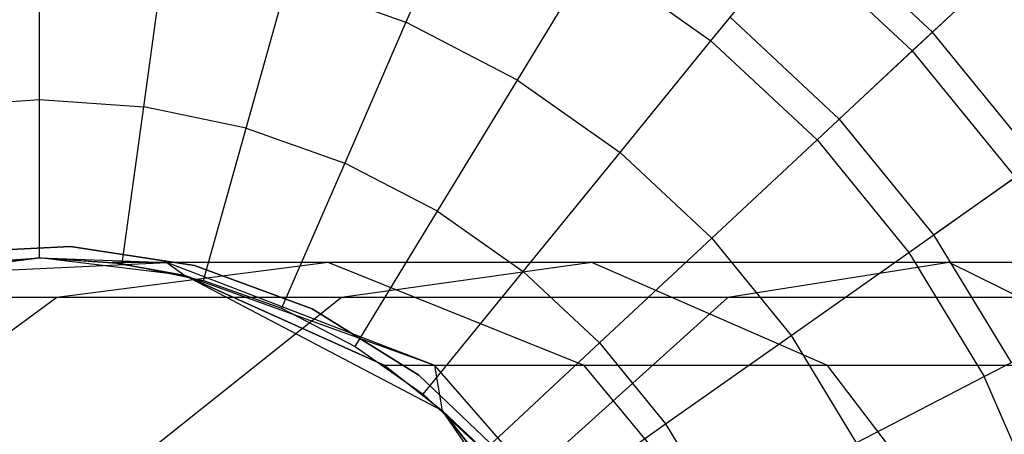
# Model space of a CAD drawing. Extents: x -28.1 to 0, y 0 to 28.1.
# Tile 25 of 215: x -27.663 to -27.345, y 14.214 to 14.348. Entities that reach past the tile are written whole.
import ezdxf

# ---------------------------------------------------------------- set-up
doc = ezdxf.new("R2010")
doc.units = 0
doc.header["$MEASUREMENT"] = 0
doc.layers.get('0').update_dxf_attribs({"color": 13, "linetype": 'CONTINUOUS'})

# ---------------------------------------------------------------- blocks, each defined once
blk = doc.blocks.new('ORTO_VIII_Z_ZAROWKA_OKAPO0')
at = {"color": 0}
for p, q in [((0.89032, 14.65172, 12.23809), (0.87174, 14.60894, 12.25984)), ((0.89032, 14.65172, 12.23809), (0.87174, 14.60894, 12.25984)), ((1.04217, 14.60575, 10.02262), (1.00271, 14.6426, 10.02262)), ((1.04217, 14.60575, 10.02262), (1.00271, 14.6426, 10.02262)), ((0.75308, 14.58388, 12.27316), (0.75308, 14.6336, 12.25984)), ((0.75308, 14.58388, 12.27316), (0.75308, 14.6336, 12.25984)), ((0.97048, 14.60298, 12.23809), (0.99709, 14.63568, 12.20857)), ((0.97048, 14.60298, 12.23809), (0.99709, 14.63568, 12.20857)), ((1.03566, 14.59966, 12.20857), (0.99709, 14.63568, 12.20857)), ((1.03566, 14.59966, 12.20857), (0.99709, 14.63568, 12.20857)), ((0.78687, 14.58157, 12.27316), (0.79363, 14.63082, 12.25984)), ((0.78687, 14.58157, 12.27316), (0.79363, 14.63082, 12.25984)), ((0.90783, 14.59024, 12.25984), (0.93207, 14.63009, 12.23809)), ((0.90783, 14.59024, 12.25984), (0.93207, 14.63009, 12.23809)), ((0.93207, 14.63009, 12.23809), (0.97048, 14.60298, 12.23809)), ((0.93207, 14.63009, 12.23809), (0.97048, 14.60298, 12.23809)), ((1.04217, 14.60575, 10.02262), (1.06724, 14.62916, 10.09418)), ((1.04217, 14.60575, 10.02262), (1.06724, 14.62916, 10.09418)), ((1.03566, 14.59966, 12.20857), (1.06226, 14.62451, 12.17217)), ((1.03566, 14.59966, 12.20857), (1.06226, 14.62451, 12.17217)), ((0.82002, 14.57468, 12.27316), (0.83344, 14.62255, 12.25984)), ((0.82002, 14.57468, 12.27316), (0.83344, 14.62255, 12.25984)), ((0.83344, 14.62255, 12.25984), (0.87174, 14.60894, 12.25984)), ((0.83344, 14.62255, 12.25984), (0.87174, 14.60894, 12.25984)), ((0.87174, 14.60894, 12.25984), (0.85193, 14.56334, 12.27316)), ((0.87174, 14.60894, 12.25984), (0.85193, 14.56334, 12.27316)), ((0.90783, 14.59024, 12.25984), (0.87174, 14.60894, 12.25984)), ((0.90783, 14.59024, 12.25984), (0.87174, 14.60894, 12.25984)), ((0.97669, 14.61061, 9.95481), (1.01204, 14.57761, 9.95481)), ((0.97669, 14.61061, 9.95481), (1.01204, 14.57761, 9.95481)), ((1.01204, 14.57761, 9.95481), (1.04217, 14.60575, 10.02262)), ((1.01204, 14.57761, 9.95481), (1.04217, 14.60575, 10.02262)), ((1.07624, 14.56387, 10.02262), (1.04217, 14.60575, 10.02262)), ((1.07624, 14.56387, 10.02262), (1.04217, 14.60575, 10.02262)), ((0.94104, 14.56679, 12.25984), (0.97048, 14.60298, 12.23809)), ((0.94104, 14.56679, 12.25984), (0.97048, 14.60298, 12.23809)), ((1.00484, 14.57089, 12.23809), (0.97048, 14.60298, 12.23809)), ((1.00484, 14.57089, 12.23809), (0.97048, 14.60298, 12.23809)), ((1.00484, 14.57089, 12.23809), (1.03566, 14.59966, 12.20857)), ((1.00484, 14.57089, 12.23809), (1.03566, 14.59966, 12.20857)), ((1.03566, 14.59966, 12.20857), (1.06896, 14.55873, 12.20857)), ((1.03566, 14.59966, 12.20857), (1.06896, 14.55873, 12.20857)), ((0.882, 14.54776, 12.27316), (0.90783, 14.59024, 12.25984)), ((0.882, 14.54776, 12.27316), (0.90783, 14.59024, 12.25984)), ((0.90783, 14.59024, 12.25984), (0.94104, 14.56679, 12.25984)), ((0.90783, 14.59024, 12.25984), (0.94104, 14.56679, 12.25984)), ((0.71929, 14.58157, 12.27316), (0.75308, 14.58388, 12.27316)), ((0.71929, 14.58157, 12.27316), (0.75308, 14.58388, 12.27316)), ((0.75308, 14.53261, 12.27765), (0.75308, 14.58388, 12.27316)), ((0.75308, 14.58388, 12.27316), (0.78687, 14.58157, 12.27316)), ((0.75308, 14.58388, 12.27316), (0.78687, 14.58157, 12.27316)), ((0.75308, 14.53261, 12.27765), (0.75308, 14.58388, 12.27316)), ((0.77988, 14.53077, 12.27765), (0.78687, 14.58157, 12.27316)), ((0.77988, 14.53077, 12.27765), (0.78687, 14.58157, 12.27316)), ((0.82002, 14.57468, 12.27316), (0.78687, 14.58157, 12.27316)), ((0.82002, 14.57468, 12.27316), (0.78687, 14.58157, 12.27316)), ((1.01204, 14.57761, 9.95481), (1.04256, 14.54009, 9.95481)), ((1.01204, 14.57761, 9.95481), (1.04256, 14.54009, 9.95481)), ((0.80619, 14.52531, 12.27765), (0.82002, 14.57468, 12.27316)), ((0.80619, 14.52531, 12.27765), (0.82002, 14.57468, 12.27316)), ((0.82002, 14.57468, 12.27316), (0.85193, 14.56334, 12.27316)), ((0.82002, 14.57468, 12.27316), (0.85193, 14.56334, 12.27316)), ((0.97075, 14.53905, 12.25984), (1.00484, 14.57089, 12.23809)), ((0.97075, 14.53905, 12.25984), (1.00484, 14.57089, 12.23809)), ((1.00484, 14.57089, 12.23809), (1.03452, 14.53442, 12.23809)), ((1.00484, 14.57089, 12.23809), (1.03452, 14.53442, 12.23809)), ((0.90967, 14.52823, 12.27316), (0.94104, 14.56679, 12.25984)), ((0.90967, 14.52823, 12.27316), (0.94104, 14.56679, 12.25984)), ((0.97075, 14.53905, 12.25984), (0.94104, 14.56679, 12.25984)), ((0.97075, 14.53905, 12.25984), (0.94104, 14.56679, 12.25984)), ((0.85193, 14.56334, 12.27316), (0.8315, 14.51631, 12.27765)), ((0.85193, 14.56334, 12.27316), (0.8315, 14.51631, 12.27765)), ((0.882, 14.54776, 12.27316), (0.85193, 14.56334, 12.27316)), ((0.882, 14.54776, 12.27316), (0.85193, 14.56334, 12.27316)), ((1.04256, 14.54009, 9.95481), (1.07624, 14.56387, 10.02262)), ((1.04256, 14.54009, 9.95481), (1.07624, 14.56387, 10.02262)), ((1.03452, 14.53442, 12.23809), (1.06896, 14.55873, 12.20857)), ((1.03452, 14.53442, 12.23809), (1.06896, 14.55873, 12.20857)), ((0.85536, 14.50395, 12.27765), (0.882, 14.54776, 12.27316)), ((0.85536, 14.50395, 12.27765), (0.882, 14.54776, 12.27316)), ((0.882, 14.54776, 12.27316), (0.90967, 14.52823, 12.27316)), ((0.882, 14.54776, 12.27316), (0.90967, 14.52823, 12.27316)), ((0.93442, 14.50511, 12.27316), (0.97075, 14.53905, 12.25984)), ((0.93442, 14.50511, 12.27316), (0.97075, 14.53905, 12.25984)), ((0.97075, 14.53905, 12.25984), (0.99641, 14.50751, 12.25984)), ((0.97075, 14.53905, 12.25984), (0.99641, 14.50751, 12.25984)), ((1.04256, 14.54009, 9.95481), (1.06768, 14.49877, 9.95481)), ((1.04256, 14.54009, 9.95481), (1.06768, 14.49877, 9.95481)), ((0.72255, 14.53421, 3.47238), (0.76312, 14.53629, 3.47238)), ((0.76312, 14.53629, 3.43301), (0.72255, 14.53421, 3.43301)), ((0.76312, 14.53629, 3.43301), (0.72255, 14.53421, 3.43301)), ((0.72255, 14.53421, 3.47238), (0.76312, 14.53629, 3.47238)), ((0.76312, 14.53629, 3.47238), (0.80328, 14.53017, 3.47238)), ((0.80328, 14.53017, 3.43301), (0.76312, 14.53629, 3.43301)), ((0.76312, 14.53629, 3.43301), (0.76312, 14.53629, 3.47238)), ((0.76312, 14.53629, 3.43301), (0.76312, 14.53629, 3.47238)), ((0.80328, 14.53017, 3.43301), (0.76312, 14.53629, 3.43301)), ((0.76312, 14.53629, 3.47238), (0.80328, 14.53017, 3.47238)), ((0.99641, 14.50751, 12.25984), (1.03452, 14.53442, 12.23809)), ((0.99641, 14.50751, 12.25984), (1.03452, 14.53442, 12.23809)), ((1.03452, 14.53442, 12.23809), (1.05894, 14.49424, 12.23809)), ((1.03452, 14.53442, 12.23809), (1.05894, 14.49424, 12.23809)), ((0.75308, 14.53261, 7.64954), (0.70597, 14.52689, 7.64954)), ((0.70597, 14.52689, 2.13773), (0.75308, 14.53261, 2.13773)), ((0.75308, 14.53261, 7.64954), (0.70597, 14.52689, 7.64954)), ((0.70597, 14.52689, 2.13773), (0.75308, 14.53261, 2.13773)), ((0.72627, 14.53077, 12.27765), (0.75308, 14.53261, 12.27765)), ((0.72627, 14.53077, 12.27765), (0.75308, 14.53261, 12.27765)), ((0.75308, 14.53261, 12.27765), (0.77988, 14.53077, 12.27765)), ((0.75308, 14.53261, 12.27765), (0.77988, 14.53077, 12.27765)), ((0.80019, 14.52689, 7.64954), (0.75308, 14.53261, 7.64954)), ((0.75308, 14.53261, 2.13773), (0.79439, 14.53117, 1.93675)), ((0.75308, 14.53261, 2.13773), (0.79439, 14.53117, 1.93675)), ((0.75308, 14.53261, 2.13773), (0.77681, 14.53117, 2.13773)), ((0.75308, 14.53261, 7.64954), (0.75308, 14.53261, 2.13773)), ((0.75308, 14.53261, 7.64954), (0.75308, 14.53261, 2.13773)), ((0.75308, 14.53261, 7.64954), (0.77681, 14.53117, 2.13773)), ((0.75308, 14.53261, 2.13773), (0.77681, 14.53117, 2.13773)), ((0.75308, 14.53261, 7.64954), (0.77681, 14.53117, 2.13773)), ((0.80019, 14.52689, 7.64954), (0.75308, 14.53261, 7.64954)), ((0.70597, 14.52689, 2.13773), (0.79439, 14.53117, 1.93675)), ((0.70597, 14.52689, 2.13773), (0.79439, 14.53117, 1.93675)), ((0.8466, 14.53117, 1.74188), (0.75871, 14.51981, 1.70989)), ((0.8466, 14.53117, 1.74188), (0.75871, 14.51981, 1.70989)), ((0.79439, 14.53117, 1.93675), (0.77681, 14.53117, 2.13773)), ((0.77681, 14.53117, 2.13773), (0.80019, 14.52689, 2.13773)), ((0.79439, 14.53117, 1.93675), (0.77681, 14.53117, 2.13773)), ((0.80019, 14.52689, 7.64954), (0.77681, 14.53117, 2.13773)), ((0.80019, 14.52689, 7.64954), (0.77681, 14.53117, 2.13773)), ((0.77681, 14.53117, 2.13773), (0.80019, 14.52689, 2.13773)), ((0.77988, 14.53077, 12.27765), (0.80619, 14.52531, 12.27765)), ((0.77988, 14.53077, 12.27765), (0.80619, 14.52531, 12.27765)), ((0.88115, 14.49776, 1.95205), (0.79439, 14.53117, 1.93675)), ((0.79439, 14.53117, 1.93675), (0.80019, 14.52689, 2.13773)), ((0.79439, 14.53117, 1.93675), (0.80019, 14.52689, 2.13773)), ((0.8466, 14.53117, 1.74188), (0.79439, 14.53117, 1.93675)), ((0.8466, 14.53117, 1.74188), (0.79439, 14.53117, 1.93675)), ((0.88115, 14.49776, 1.95205), (0.79439, 14.53117, 1.93675)), ((0.80328, 14.53017, 3.47238), (0.84139, 14.51608, 3.47238)), ((0.84139, 14.51608, 3.43301), (0.80328, 14.53017, 3.43301)), ((0.80328, 14.53017, 3.43301), (0.80328, 14.53017, 3.47238)), ((0.80328, 14.53017, 3.43301), (0.80328, 14.53017, 3.47238)), ((0.84139, 14.51608, 3.43301), (0.80328, 14.53017, 3.43301)), ((0.80328, 14.53017, 3.47238), (0.84139, 14.51608, 3.47238)), ((0.92939, 14.49776, 1.77202), (0.8466, 14.53117, 1.74188)), ((0.93187, 14.53117, 1.55904), (0.8466, 14.53117, 1.74188)), ((0.92939, 14.49776, 1.77202), (0.8466, 14.53117, 1.74188)), ((0.93187, 14.53117, 1.55904), (0.8466, 14.53117, 1.74188)), ((0.93187, 14.53117, 1.55904), (0.85086, 14.51981, 1.51228)), ((0.93187, 14.53117, 1.55904), (0.85086, 14.51981, 1.51228)), ((0.87731, 14.48845, 12.27765), (0.90967, 14.52823, 12.27316)), ((0.87731, 14.48845, 12.27765), (0.90967, 14.52823, 12.27316)), ((0.93442, 14.50511, 12.27316), (0.90967, 14.52823, 12.27316)), ((0.93442, 14.50511, 12.27316), (0.90967, 14.52823, 12.27316)), ((1.00816, 14.49776, 1.60309), (0.93187, 14.53117, 1.55904)), ((1.04758, 14.53117, 1.39378), (0.93187, 14.53117, 1.55904)), ((1.00816, 14.49776, 1.60309), (0.93187, 14.53117, 1.55904)), ((1.04758, 14.53117, 1.39378), (0.93187, 14.53117, 1.55904)), ((1.04758, 14.53117, 1.39378), (0.97593, 14.51981, 1.33366)), ((1.04758, 14.53117, 1.39378), (0.97593, 14.51981, 1.33366)), ((1.11507, 14.49776, 1.45041), (1.04758, 14.53117, 1.39378)), ((1.19024, 14.53117, 1.25113), (1.04758, 14.53117, 1.39378)), ((1.11507, 14.49776, 1.45041), (1.04758, 14.53117, 1.39378)), ((1.19024, 14.53117, 1.25113), (1.04758, 14.53117, 1.39378)), ((0.88361, 14.4831, 7.64954), (0.80019, 14.52689, 7.64954)), ((0.88115, 14.49776, 1.95205), (0.80019, 14.52689, 2.13773)), ((0.80019, 14.52689, 2.13773), (0.8649, 14.49776, 2.13773)), ((0.88115, 14.49776, 1.95205), (0.80019, 14.52689, 2.13773)), ((0.80019, 14.52689, 7.64954), (0.80019, 14.52689, 2.13773)), ((0.88361, 14.4831, 2.13773), (0.80019, 14.52689, 7.64954)), ((0.88361, 14.4831, 7.64954), (0.80019, 14.52689, 7.64954)), ((0.88361, 14.4831, 2.13773), (0.80019, 14.52689, 7.64954)), ((0.8649, 14.49776, 2.13773), (0.80019, 14.52689, 7.64954)), ((0.8649, 14.49776, 2.13773), (0.80019, 14.52689, 7.64954)), ((0.80019, 14.52689, 2.13773), (0.8649, 14.49776, 2.13773)), ((0.80019, 14.52689, 7.64954), (0.80019, 14.52689, 2.13773)), ((0.80619, 14.52531, 12.27765), (0.8315, 14.51631, 12.27765)), ((0.80619, 14.52531, 12.27765), (0.8315, 14.51631, 12.27765)), ((0.75871, 14.51981, 1.70989), (0.68585, 14.46629, 1.68337)), ((0.75871, 14.51981, 1.70989), (0.68585, 14.46629, 1.68337)), ((0.75871, 14.51981, 1.70989), (0.70228, 14.51981, 1.92051)), ((0.75871, 14.51981, 1.70989), (0.70228, 14.51981, 1.92051)), ((0.85086, 14.51981, 1.51228), (0.75871, 14.51981, 1.70989)), ((0.85086, 14.51981, 1.51228), (0.75871, 14.51981, 1.70989)), ((0.85086, 14.51981, 1.51228), (0.78371, 14.46629, 1.47351)), ((0.85086, 14.51981, 1.51228), (0.78371, 14.46629, 1.47351)), ((0.97593, 14.51981, 1.33366), (0.85086, 14.51981, 1.51228)), ((0.97593, 14.51981, 1.33366), (0.85086, 14.51981, 1.51228)), ((0.97593, 14.51981, 1.33366), (0.91653, 14.46629, 1.28382)), ((0.97593, 14.51981, 1.33366), (0.91653, 14.46629, 1.28382)), ((1.13011, 14.51981, 1.17948), (0.97593, 14.51981, 1.33366)), ((1.13011, 14.51981, 1.17948), (0.97593, 14.51981, 1.33366)), ((0.8315, 14.51631, 12.27765), (0.85536, 14.50395, 12.27765)), ((0.8315, 14.51631, 12.27765), (0.85536, 14.50395, 12.27765)), ((0.84139, 14.51608, 3.47238), (0.87588, 14.49461, 3.47238)), ((0.87588, 14.49461, 3.43301), (0.84139, 14.51608, 3.43301)), ((0.84139, 14.51608, 3.43301), (0.84139, 14.51608, 3.47238)), ((0.84139, 14.51608, 3.43301), (0.84139, 14.51608, 3.47238)), ((0.87588, 14.49461, 3.43301), (0.84139, 14.51608, 3.43301)), ((0.84139, 14.51608, 3.47238), (0.87588, 14.49461, 3.47238)), ((1.05894, 14.49424, 12.23809), (1.09638, 14.51364, 12.20857)), ((1.05894, 14.49424, 12.23809), (1.09638, 14.51364, 12.20857)), ((0.95579, 14.47885, 12.27316), (0.99641, 14.50751, 12.25984)), ((0.95579, 14.47885, 12.27316), (0.99641, 14.50751, 12.25984)), ((0.99641, 14.50751, 12.25984), (1.01753, 14.47278, 12.25984)), ((0.99641, 14.50751, 12.25984), (1.01753, 14.47278, 12.25984)), ((0.85536, 14.50395, 12.27765), (0.87731, 14.48845, 12.27765)), ((0.85536, 14.50395, 12.27765), (0.87731, 14.48845, 12.27765)), ((0.89694, 14.47012, 12.27765), (0.93442, 14.50511, 12.27316)), ((0.89694, 14.47012, 12.27765), (0.93442, 14.50511, 12.27316)), ((0.93442, 14.50511, 12.27316), (0.95579, 14.47885, 12.27316)), ((0.93442, 14.50511, 12.27316), (0.95579, 14.47885, 12.27316)), ((0.88115, 14.49776, 1.95205), (0.8649, 14.49776, 2.13773)), ((0.8649, 14.49776, 2.13773), (0.88361, 14.4831, 2.13773)), ((0.88115, 14.49776, 1.95205), (0.8649, 14.49776, 2.13773)), ((0.8649, 14.49776, 2.13773), (0.88361, 14.4831, 2.13773)), ((0.88361, 14.4831, 2.13773), (0.88115, 14.49776, 1.95205)), ((0.88361, 14.4831, 2.13773), (0.88115, 14.49776, 1.95205)), ((0.94268, 14.42724, 1.9629), (0.88115, 14.49776, 1.95205)), ((0.92939, 14.49776, 1.77202), (0.88115, 14.49776, 1.95205)), ((0.94268, 14.42724, 1.9629), (0.88115, 14.49776, 1.95205)), ((0.92939, 14.49776, 1.77202), (0.88115, 14.49776, 1.95205)), ((0.9881, 14.42724, 1.79338), (0.92939, 14.49776, 1.77202)), ((1.00816, 14.49776, 1.60309), (0.92939, 14.49776, 1.77202)), ((0.9881, 14.42724, 1.79338), (0.92939, 14.49776, 1.77202)), ((1.00816, 14.49776, 1.60309), (0.92939, 14.49776, 1.77202)), ((1.06227, 14.42724, 1.63433), (1.00816, 14.49776, 1.60309)), ((1.11507, 14.49776, 1.45041), (1.00816, 14.49776, 1.60309)), ((1.06227, 14.42724, 1.63433), (1.00816, 14.49776, 1.60309)), ((1.11507, 14.49776, 1.45041), (1.00816, 14.49776, 1.60309)), ((0.87588, 14.49461, 3.47238), (0.90535, 14.46664, 3.47238)), ((0.90535, 14.46664, 3.43301), (0.87588, 14.49461, 3.43301)), ((0.87588, 14.49461, 3.43301), (0.87588, 14.49461, 3.47238)), ((0.87588, 14.49461, 3.43301), (0.87588, 14.49461, 3.47238)), ((0.90535, 14.46664, 3.43301), (0.87588, 14.49461, 3.43301)), ((0.87588, 14.49461, 3.47238), (0.90535, 14.46664, 3.47238)), ((1.01753, 14.47278, 12.25984), (1.05894, 14.49424, 12.23809)), ((1.01753, 14.47278, 12.25984), (1.05894, 14.49424, 12.23809)), ((1.07768, 14.45112, 12.23809), (1.05894, 14.49424, 12.23809)), ((1.07768, 14.45112, 12.23809), (1.05894, 14.49424, 12.23809)), ((0.87731, 14.48845, 12.27765), (0.89694, 14.47012, 12.27765)), ((0.87731, 14.48845, 12.27765), (0.89694, 14.47012, 12.27765)), ((0.93714, 14.40556, 7.64954), (0.88361, 14.4831, 7.64954)), ((0.88361, 14.4831, 2.13773), (0.94268, 14.42724, 1.9629)), ((0.88361, 14.4831, 2.13773), (0.92738, 14.42724, 2.13773)), ((0.88361, 14.4831, 2.13773), (0.94268, 14.42724, 1.9629)), ((0.88361, 14.4831, 7.64954), (0.88361, 14.4831, 2.13773)), ((0.93714, 14.40556, 2.13773), (0.88361, 14.4831, 7.64954)), ((0.93714, 14.40556, 7.64954), (0.88361, 14.4831, 7.64954)), ((0.93714, 14.40556, 2.13773), (0.88361, 14.4831, 7.64954)), ((0.92738, 14.42724, 2.13773), (0.88361, 14.4831, 7.64954)), ((0.92738, 14.42724, 2.13773), (0.88361, 14.4831, 7.64954)), ((0.88361, 14.4831, 2.13773), (0.92738, 14.42724, 2.13773)), ((0.88361, 14.4831, 7.64954), (0.88361, 14.4831, 2.13773)), ((0.9139, 14.44928, 12.27765), (0.95579, 14.47885, 12.27316)), ((0.9139, 14.44928, 12.27765), (0.95579, 14.47885, 12.27316)), ((0.95579, 14.47885, 12.27316), (0.97338, 14.44991, 12.27316)), ((0.95579, 14.47885, 12.27316), (0.97338, 14.44991, 12.27316))]:
    blk.add_line(p, q, dxfattribs=at)

msp = doc.modelspace()

# ---------------------------------------------------------------- block references
at = {"color": 0}
msp.add_blockref('ORTO_VIII_Z_ZAROWKA_OKAPO0', (-28.41, -0.26151, -0.64167), dxfattribs=at)

doc.saveas('drawing.dxf')
